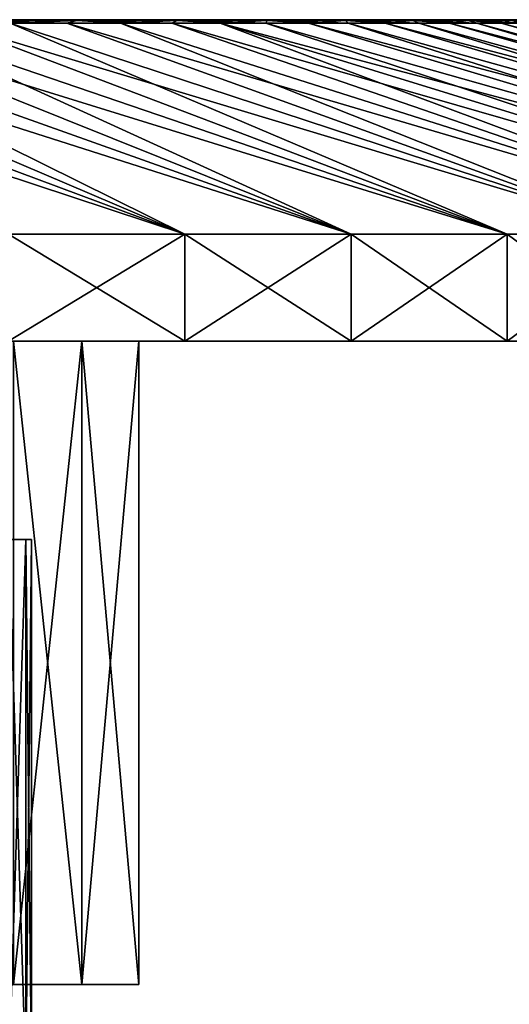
# Model space of a CAD drawing. Header units: millimetres. Extents: x -38 to 38, y -345 to 56.
# Tile 142 of 143: x 19.89 to 24.46, y 46.67 to 55.85. Entities that reach past the tile are written whole.
import ezdxf

# ---------------------------------------------------------------- set-up
doc = ezdxf.new("R2010")
doc.units = ezdxf.units.MM
doc.header["$LTSCALE"] = 33.374815
for name, color, linetype in [('3', 7, 'CONTINUOUS'), ('4', 7, 'CONTINUOUS'), ('41', 7, 'CONTINUOUS'), ('42', 7, 'CONTINUOUS'), ('43', 7, 'CONTINUOUS'), ('45', 7, 'CONTINUOUS'), ('46', 7, 'CONTINUOUS'), ('47', 7, 'CONTINUOUS'), ('48', 7, 'CONTINUOUS'), ('49', 7, 'CONTINUOUS'), ('51', 7, 'CONTINUOUS'), ('52', 7, 'CONTINUOUS')]:
    doc.layers.add(name, color=color, linetype=linetype)

msp = doc.modelspace()

# ---------------------------------------------------------------- linework, layer by layer
at = {"layer": '3', "color": 32, "linetype": 'Continuous', "true_color": 0xd1691f}
for points in [[(19.7869, 51, -2.912), (19.9466, 51, -1.4599), (19.7869, 46, -2.912), (19.7869, 51, -2.912)], [(19.7869, 46, -2.912), (19.9466, 51, -1.4599), (19.9466, 46, -1.4599), (19.7869, 46, -2.912)], [(20, 51), (20, 46), (19.9466, 46, -1.4599), (20, 51)], [(19.9466, 51, -1.4599), (20, 51), (19.9466, 46, -1.4599), (19.9466, 51, -1.4599)]]:
    msp.add_3dface(points, dxfattribs=at)
at = {"layer": '4', "color": 32, "linetype": 'Continuous', "true_color": 0xd1691f}
for points in [[(19.9466, 51, 1.4599), (19.7869, 51, 2.912), (19.9466, 46, 1.4599), (19.9466, 51, 1.4599)], [(19.9466, 46, 1.4599), (19.7869, 51, 2.912), (19.7869, 46, 2.912), (19.9466, 46, 1.4599)], [(20, 46), (19.9466, 51, 1.4599), (19.9466, 46, 1.4599), (20, 46)], [(20, 46), (20, 51), (19.9466, 51, 1.4599), (20, 46)]]:
    msp.add_3dface(points, dxfattribs=at)
at = {"layer": '41', "linetype": 'Continuous'}
for points in [[(-24.8084, 55.85, -1.7342), (-24.869, 55.85), (24.8084, 55.85, -1.7342), (-24.8084, 55.85, -1.7342)], [(24.8084, 55.85, -1.7342), (-24.869, 55.85), (24.869, 55.85), (24.8084, 55.85, -1.7342)], [(24.869, 55.85), (-24.869, 55.85), (-24.8084, 55.85, 1.7342), (24.869, 55.85)], [(24.8084, 55.85, 1.7342), (24.869, 55.85), (-24.8084, 55.85, 1.7342), (24.8084, 55.85, 1.7342)], [(-24.627, 55.85, 3.4606), (24.8084, 55.85, 1.7342), (-24.8084, 55.85, 1.7342), (-24.627, 55.85, 3.4606)], [(-24.627, 55.85, -3.4606), (-24.8084, 55.85, -1.7342), (24.627, 55.85, -3.4606), (-24.627, 55.85, -3.4606)], [(24.627, 55.85, -3.4606), (-24.8084, 55.85, -1.7342), (24.8084, 55.85, -1.7342), (24.627, 55.85, -3.4606)], [(24.627, 55.85, 3.4606), (24.8084, 55.85, 1.7342), (-24.627, 55.85, 3.4606), (24.627, 55.85, 3.4606)], [(-24.3256, 55.85, 5.17), (24.627, 55.85, 3.4606), (-24.627, 55.85, 3.4606), (-24.3256, 55.85, 5.17)], [(-24.3256, 55.85, -5.17), (-24.627, 55.85, -3.4606), (24.3256, 55.85, -5.17), (-24.3256, 55.85, -5.17)], [(24.3256, 55.85, -5.17), (-24.627, 55.85, -3.4606), (24.627, 55.85, -3.4606), (24.3256, 55.85, -5.17)], [(24.3256, 55.85, 5.17), (24.627, 55.85, 3.4606), (-24.3256, 55.85, 5.17), (24.3256, 55.85, 5.17)], [(-23.9057, 55.85, 6.8544), (24.3256, 55.85, 5.17), (-24.3256, 55.85, 5.17), (-23.9057, 55.85, 6.8544)], [(-23.9057, 55.85, -6.8544), (-24.3256, 55.85, -5.17), (23.9057, 55.85, -6.8544), (-23.9057, 55.85, -6.8544)], [(23.9057, 55.85, -6.8544), (-24.3256, 55.85, -5.17), (24.3256, 55.85, -5.17), (23.9057, 55.85, -6.8544)], [(23.9057, 55.85, 6.8544), (24.3256, 55.85, 5.17), (-23.9057, 55.85, 6.8544), (23.9057, 55.85, 6.8544)], [(-23.3693, 55.85, 8.5052), (23.9057, 55.85, 6.8544), (-23.9057, 55.85, 6.8544), (-23.3693, 55.85, 8.5052)], [(23.3693, 55.85, -8.5052), (-23.9057, 55.85, -6.8544), (23.9057, 55.85, -6.8544), (23.3693, 55.85, -8.5052)], [(-23.3693, 55.85, -8.5052), (-23.9057, 55.85, -6.8544), (23.3693, 55.85, -8.5052), (-23.3693, 55.85, -8.5052)], [(-22.7191, 55.85, 10.1148), (23.3693, 55.85, 8.5052), (-23.3693, 55.85, 8.5052), (-22.7191, 55.85, 10.1148)], [(23.3693, 55.85, 8.5052), (23.9057, 55.85, 6.8544), (-23.3693, 55.85, 8.5052), (23.3693, 55.85, 8.5052)], [(-22.7191, 55.85, -10.1148), (-23.3693, 55.85, -8.5052), (22.7191, 55.85, -10.1148), (-22.7191, 55.85, -10.1148)], [(22.7191, 55.85, -10.1148), (-23.3693, 55.85, -8.5052), (23.3693, 55.85, -8.5052), (22.7191, 55.85, -10.1148)], [(-21.9582, 55.85, 11.6749), (22.7191, 55.85, 10.1148), (-22.7191, 55.85, 10.1148), (-21.9582, 55.85, 11.6749)], [(22.7191, 55.85, 10.1148), (23.3693, 55.85, 8.5052), (-22.7191, 55.85, 10.1148), (22.7191, 55.85, 10.1148)], [(-21.9582, 55.85, -11.6749), (-22.7191, 55.85, -10.1148), (21.9582, 55.85, -11.6749), (-21.9582, 55.85, -11.6749)], [(21.9582, 55.85, -11.6749), (-22.7191, 55.85, -10.1148), (22.7191, 55.85, -10.1148), (21.9582, 55.85, -11.6749)], [(21.9582, 55.85, 11.6749), (22.7191, 55.85, 10.1148), (-21.9582, 55.85, 11.6749), (21.9582, 55.85, 11.6749)], [(-21.0902, 55.85, 13.1782), (21.9582, 55.85, 11.6749), (-21.9582, 55.85, 11.6749), (-21.0902, 55.85, 13.1782)], [(-21.0902, 55.85, -13.1782), (-21.9582, 55.85, -11.6749), (21.0902, 55.85, -13.1782), (-21.0902, 55.85, -13.1782)], [(21.0902, 55.85, -13.1782), (-21.9582, 55.85, -11.6749), (21.9582, 55.85, -11.6749), (21.0902, 55.85, -13.1782)], [(21.0902, 55.85, 13.1782), (21.9582, 55.85, 11.6749), (-21.0902, 55.85, 13.1782), (21.0902, 55.85, 13.1782)], [(-20.1196, 55.85, 14.6173), (21.0902, 55.85, 13.1782), (-21.0902, 55.85, 13.1782), (-20.1196, 55.85, 14.6173)], [(-20.1196, 55.85, -14.6173), (-21.0902, 55.85, -13.1782), (20.1196, 55.85, -14.6173), (-20.1196, 55.85, -14.6173)], [(20.1196, 55.85, -14.6173), (-21.0902, 55.85, -13.1782), (21.0902, 55.85, -13.1782), (20.1196, 55.85, -14.6173)], [(-19.0509, 55.85, 15.9852), (20.1196, 55.85, 14.6173), (-20.1196, 55.85, 14.6173), (-19.0509, 55.85, 15.9852)], [(20.1196, 55.85, 14.6173), (21.0902, 55.85, 13.1782), (-20.1196, 55.85, 14.6173), (20.1196, 55.85, 14.6173)], [(19.0509, 55.85, -15.9852), (-20.1196, 55.85, -14.6173), (20.1196, 55.85, -14.6173), (19.0509, 55.85, -15.9852)], [(19.0509, 55.85, 15.9852), (20.1196, 55.85, 14.6173), (-19.0509, 55.85, 15.9852), (19.0509, 55.85, 15.9852)]]:
    msp.add_3dface(points, dxfattribs=at)
at = {"layer": '42', "linetype": 'Continuous'}
for points in [[(-20.4701, 46.85, -8.0606), (21, 46.85, -6.5574), (-21, 46.85, -6.5574), (-20.4701, 46.85, -8.0606)], [(-21, 46.85, -6.5574), (21, 46.85, -6.5574), (21, 46.85, 6.5574), (-21, 46.85, -6.5574)], [(20.4701, 46.85, 8.0606), (-21, 46.85, 6.5574), (21, 46.85, 6.5574), (20.4701, 46.85, 8.0606)], [(-20.4701, 46.85, 8.0606), (-21, 46.85, 6.5574), (20.4701, 46.85, 8.0606), (-20.4701, 46.85, 8.0606)], [(-21, 46.85, 6.5574), (-21, 46.85, -6.5574), (21, 46.85, 6.5574), (-21, 46.85, 6.5574)], [(20.4701, 46.85, -8.0606), (21, 46.85, -6.5574), (-20.4701, 46.85, -8.0606), (20.4701, 46.85, -8.0606)], [(-19.8328, 46.85, -9.5216), (20.4701, 46.85, -8.0606), (-20.4701, 46.85, -8.0606), (-19.8328, 46.85, -9.5216)], [(19.8328, 46.85, 9.5216), (-20.4701, 46.85, 8.0606), (20.4701, 46.85, 8.0606), (19.8328, 46.85, 9.5216)], [(19.8328, 46.85, -9.5216), (20.4701, 46.85, -8.0606), (-19.8328, 46.85, -9.5216), (19.8328, 46.85, -9.5216)]]:
    msp.add_3dface(points, dxfattribs=at)
at = {"layer": '43', "linetype": 'Continuous'}
for points in [[(21.4288, 52.85, 24.4348), (19.7847, 52.85, 25.784), (21.4288, 52.85, -24.4348), (21.4288, 52.85, 24.4348)], [(21.4288, 52.85, -24.4348), (19.7847, 52.85, 25.784), (19.7847, 52.85, -25.784), (21.4288, 52.85, -24.4348)], [(22.981, 52.85, 22.981), (21.4288, 52.85, 24.4348), (22.981, 52.85, -22.981), (22.981, 52.85, 22.981)], [(22.981, 52.85, -22.981), (21.4288, 52.85, 24.4348), (21.4288, 52.85, -24.4348), (22.981, 52.85, -22.981)], [(24.4348, 52.85, 21.4288), (22.981, 52.85, 22.981), (24.4348, 52.85, -21.4288), (24.4348, 52.85, 21.4288)], [(24.4348, 52.85, -21.4288), (22.981, 52.85, 22.981), (22.981, 52.85, -22.981), (24.4348, 52.85, -21.4288)], [(25.784, 52.85, 19.7847), (24.4348, 52.85, 21.4288), (25.784, 52.85, -19.7847), (25.784, 52.85, 19.7847)], [(25.784, 52.85, -19.7847), (24.4348, 52.85, 21.4288), (24.4348, 52.85, -21.4288), (25.784, 52.85, -19.7847)]]:
    msp.add_3dface(points, dxfattribs=at)
at = {"layer": '45', "linetype": 'Continuous'}
for points in [[(21.4288, 52.85, -24.4348), (19.7847, 52.85, -25.784), (21.4287, 53.85, -24.4348), (21.4288, 52.85, -24.4348)], [(19.7847, 52.85, 25.784), (21.4288, 52.85, 24.4348), (19.7847, 53.85, 25.784), (19.7847, 52.85, 25.784)], [(21.4287, 53.85, -24.4348), (19.7847, 52.85, -25.784), (19.7847, 53.85, -25.784), (21.4287, 53.85, -24.4348)], [(19.7847, 53.85, 25.784), (21.4288, 52.85, 24.4348), (21.4287, 53.85, 24.4348), (19.7847, 53.85, 25.784)], [(22.981, 53.85, -22.981), (21.4288, 52.85, -24.4348), (21.4287, 53.85, -24.4348), (22.981, 53.85, -22.981)], [(21.4288, 52.85, 24.4348), (22.981, 52.85, 22.981), (21.4287, 53.85, 24.4348), (21.4288, 52.85, 24.4348)], [(21.4287, 53.85, 24.4348), (22.981, 52.85, 22.981), (22.981, 53.85, 22.981), (21.4287, 53.85, 24.4348)], [(22.981, 52.85, -22.981), (21.4288, 52.85, -24.4348), (22.981, 53.85, -22.981), (22.981, 52.85, -22.981)], [(24.4348, 53.85, -21.4287), (22.981, 52.85, -22.981), (22.981, 53.85, -22.981), (24.4348, 53.85, -21.4287)], [(24.4348, 52.85, -21.4288), (22.981, 52.85, -22.981), (24.4348, 53.85, -21.4287), (24.4348, 52.85, -21.4288)], [(22.981, 52.85, 22.981), (24.4348, 52.85, 21.4288), (22.981, 53.85, 22.981), (22.981, 52.85, 22.981)], [(22.981, 53.85, 22.981), (24.4348, 52.85, 21.4288), (24.4348, 53.85, 21.4287), (22.981, 53.85, 22.981)], [(25.784, 53.85, -19.7847), (24.4348, 52.85, -21.4288), (24.4348, 53.85, -21.4287), (25.784, 53.85, -19.7847)], [(24.4348, 53.85, 21.4287), (25.784, 52.85, 19.7847), (25.784, 53.85, 19.7847), (24.4348, 53.85, 21.4287)], [(25.784, 52.85, -19.7847), (24.4348, 52.85, -21.4288), (25.784, 53.85, -19.7847), (25.784, 52.85, -19.7847)], [(24.4348, 52.85, 21.4288), (25.784, 52.85, 19.7847), (24.4348, 53.85, 21.4287), (24.4348, 52.85, 21.4288)]]:
    msp.add_3dface(points, dxfattribs=at)
at = {"layer": '46', "linetype": 'Continuous'}
for points in [[(19.7847, 53.85, 25.784), (21.4287, 53.85, 24.4348), (15.4695, 55.8162, 19.8), (19.7847, 53.85, 25.784)], [(15.4695, 55.8162, 19.8), (21.4287, 53.85, 24.4348), (16.1511, 55.8162, 19.2481), (15.4695, 55.8162, 19.8)], [(16.1511, 55.8162, 19.2481), (21.4287, 53.85, 24.4348), (16.813, 55.8162, 18.6727), (16.1511, 55.8162, 19.2481)], [(21.4287, 53.85, 24.4348), (22.981, 53.85, 22.981), (16.813, 55.8162, 18.6727), (21.4287, 53.85, 24.4348)], [(16.813, 55.8162, 18.6727), (22.981, 53.85, 22.981), (17.4544, 55.8162, 18.0746), (16.813, 55.8162, 18.6727)], [(17.4544, 55.8162, 18.0746), (22.981, 53.85, 22.981), (18.0746, 55.8162, 17.4544), (17.4544, 55.8162, 18.0746)], [(22.981, 53.85, 22.981), (24.4348, 53.85, 21.4287), (18.0746, 55.8162, 17.4544), (22.981, 53.85, 22.981)], [(18.0746, 55.8162, 17.4544), (24.4348, 53.85, 21.4287), (18.6727, 55.8162, 16.813), (18.0746, 55.8162, 17.4544)], [(18.6727, 55.8162, 16.813), (24.4348, 53.85, 21.4287), (19.2481, 55.8162, 16.1511), (18.6727, 55.8162, 16.813)], [(24.4348, 53.85, 21.4287), (25.784, 53.85, 19.7847), (19.2481, 55.8162, 16.1511), (24.4348, 53.85, 21.4287)], [(19.2481, 55.8162, 16.1511), (25.784, 53.85, 19.7847), (19.8, 55.8162, 15.4695), (19.2481, 55.8162, 16.1511)], [(19.8, 55.8162, 15.4695), (25.784, 53.85, 19.7847), (20.3279, 55.8162, 14.7691), (19.8, 55.8162, 15.4695)], [(25.784, 53.85, 19.7847), (27.0228, 53.85, 18.056), (20.3279, 55.8162, 14.7691), (25.784, 53.85, 19.7847)], [(20.3279, 55.8162, 14.7691), (27.0228, 53.85, 18.056), (20.8309, 55.8162, 14.0506), (20.3279, 55.8162, 14.7691)], [(20.8309, 55.8162, 14.0506), (27.0228, 53.85, 18.056), (21.3086, 55.8162, 13.3151), (20.8309, 55.8162, 14.0506)], [(27.0228, 53.85, 18.056), (28.1458, 53.85, 16.25), (21.3086, 55.8162, 13.3151), (27.0228, 53.85, 18.056)], [(21.3086, 55.8162, 13.3151), (28.1458, 53.85, 16.25), (21.7603, 55.8162, 12.5633), (21.3086, 55.8162, 13.3151)], [(28.1458, 53.85, 16.25), (29.1484, 53.85, 14.3744), (21.7603, 55.8162, 12.5633), (28.1458, 53.85, 16.25)], [(21.7603, 55.8162, 12.5633), (29.1484, 53.85, 14.3744), (22.1855, 55.8162, 11.7962), (21.7603, 55.8162, 12.5633)], [(22.1855, 55.8162, 11.7962), (29.1484, 53.85, 14.3744), (22.5837, 55.8162, 11.0148), (22.1855, 55.8162, 11.7962)], [(29.1484, 53.85, 14.3744), (30.0261, 53.85, 12.4372), (22.5837, 55.8162, 11.0148), (29.1484, 53.85, 14.3744)], [(22.5837, 55.8162, 11.0148), (30.0261, 53.85, 12.4372), (22.9543, 55.8162, 10.2199), (22.5837, 55.8162, 11.0148)], [(22.9543, 55.8162, 10.2199), (30.0261, 53.85, 12.4372), (23.297, 55.8162, 9.4126), (22.9543, 55.8162, 10.2199)], [(23.297, 55.8162, 9.4126), (30.7752, 53.85, 10.4468), (23.6113, 55.8162, 8.5938), (23.297, 55.8162, 9.4126)], [(30.0261, 53.85, 12.4372), (30.7752, 53.85, 10.4468), (23.297, 55.8162, 9.4126), (30.0261, 53.85, 12.4372)], [(23.6113, 55.8162, 8.5938), (30.7752, 53.85, 10.4468), (23.8968, 55.8162, 7.7646), (23.6113, 55.8162, 8.5938)], [(30.7752, 53.85, 10.4468), (31.3926, 53.85, 8.4116), (23.8968, 55.8162, 7.7646), (30.7752, 53.85, 10.4468)], [(23.8968, 55.8162, 7.7646), (31.3926, 53.85, 8.4116), (24.1533, 55.8162, 6.9258), (23.8968, 55.8162, 7.7646)], [(24.1533, 55.8162, 6.9258), (31.3926, 53.85, 8.4116), (24.3803, 55.8162, 6.0787), (24.1533, 55.8162, 6.9258)], [(31.3926, 53.85, 8.4116), (31.8755, 53.85, 6.3404), (24.3803, 55.8162, 6.0787), (31.3926, 53.85, 8.4116)], [(24.3803, 55.8162, 6.0787), (31.8755, 53.85, 6.3404), (24.5775, 55.8162, 5.2241), (24.3803, 55.8162, 6.0787)]]:
    msp.add_3dface(points, dxfattribs=at)
at = {"layer": '47', "linetype": 'Continuous'}
for points in [[(21.4287, 53.85, -24.4348), (19.7847, 53.85, -25.784), (16.1511, 55.8162, -19.2481), (21.4287, 53.85, -24.4348)], [(16.813, 55.8162, -18.6727), (21.4287, 53.85, -24.4348), (16.1511, 55.8162, -19.2481), (16.813, 55.8162, -18.6727)], [(17.4544, 55.8162, -18.0746), (21.4287, 53.85, -24.4348), (16.813, 55.8162, -18.6727), (17.4544, 55.8162, -18.0746)], [(22.981, 53.85, -22.981), (21.4287, 53.85, -24.4348), (17.4544, 55.8162, -18.0746), (22.981, 53.85, -22.981)], [(18.0746, 55.8162, -17.4544), (22.981, 53.85, -22.981), (17.4544, 55.8162, -18.0746), (18.0746, 55.8162, -17.4544)], [(18.6727, 55.8162, -16.813), (22.981, 53.85, -22.981), (18.0746, 55.8162, -17.4544), (18.6727, 55.8162, -16.813)], [(24.4348, 53.85, -21.4287), (22.981, 53.85, -22.981), (18.6727, 55.8162, -16.813), (24.4348, 53.85, -21.4287)], [(19.2481, 55.8162, -16.1511), (24.4348, 53.85, -21.4287), (18.6727, 55.8162, -16.813), (19.2481, 55.8162, -16.1511)], [(19.8, 55.8162, -15.4695), (24.4348, 53.85, -21.4287), (19.2481, 55.8162, -16.1511), (19.8, 55.8162, -15.4695)], [(25.784, 53.85, -19.7847), (24.4348, 53.85, -21.4287), (19.8, 55.8162, -15.4695), (25.784, 53.85, -19.7847)], [(20.3279, 55.8162, -14.7691), (25.784, 53.85, -19.7847), (19.8, 55.8162, -15.4695), (20.3279, 55.8162, -14.7691)], [(20.8309, 55.8162, -14.0506), (25.784, 53.85, -19.7847), (20.3279, 55.8162, -14.7691), (20.8309, 55.8162, -14.0506)], [(27.0228, 53.85, -18.056), (25.784, 53.85, -19.7847), (20.8309, 55.8162, -14.0506), (27.0228, 53.85, -18.056)], [(21.3086, 55.8162, -13.3151), (27.0228, 53.85, -18.056), (20.8309, 55.8162, -14.0506), (21.3086, 55.8162, -13.3151)], [(21.7603, 55.8162, -12.5633), (27.0228, 53.85, -18.056), (21.3086, 55.8162, -13.3151), (21.7603, 55.8162, -12.5633)], [(28.1458, 53.85, -16.25), (27.0228, 53.85, -18.056), (21.7603, 55.8162, -12.5633), (28.1458, 53.85, -16.25)], [(22.1855, 55.8162, -11.7962), (28.1458, 53.85, -16.25), (21.7603, 55.8162, -12.5633), (22.1855, 55.8162, -11.7962)], [(29.1484, 53.85, -14.3744), (28.1458, 53.85, -16.25), (22.1855, 55.8162, -11.7962), (29.1484, 53.85, -14.3744)], [(22.5837, 55.8162, -11.0148), (29.1484, 53.85, -14.3744), (22.1855, 55.8162, -11.7962), (22.5837, 55.8162, -11.0148)], [(22.9543, 55.8162, -10.2199), (29.1484, 53.85, -14.3744), (22.5837, 55.8162, -11.0148), (22.9543, 55.8162, -10.2199)], [(30.0261, 53.85, -12.4372), (29.1484, 53.85, -14.3744), (22.9543, 55.8162, -10.2199), (30.0261, 53.85, -12.4372)], [(23.297, 55.8162, -9.4126), (30.0261, 53.85, -12.4372), (22.9543, 55.8162, -10.2199), (23.297, 55.8162, -9.4126)], [(23.6113, 55.8162, -8.5938), (30.0261, 53.85, -12.4372), (23.297, 55.8162, -9.4126), (23.6113, 55.8162, -8.5938)], [(23.8968, 55.8162, -7.7646), (30.7752, 53.85, -10.4468), (23.6113, 55.8162, -8.5938), (23.8968, 55.8162, -7.7646)], [(30.7752, 53.85, -10.4468), (30.0261, 53.85, -12.4372), (23.6113, 55.8162, -8.5938), (30.7752, 53.85, -10.4468)], [(24.1533, 55.8162, -6.9258), (30.7752, 53.85, -10.4468), (23.8968, 55.8162, -7.7646), (24.1533, 55.8162, -6.9258)], [(31.3926, 53.85, -8.4116), (30.7752, 53.85, -10.4468), (24.1533, 55.8162, -6.9258), (31.3926, 53.85, -8.4116)], [(24.3803, 55.8162, -6.0787), (31.3926, 53.85, -8.4116), (24.1533, 55.8162, -6.9258), (24.3803, 55.8162, -6.0787)], [(24.5775, 55.8162, -5.2241), (31.3926, 53.85, -8.4116), (24.3803, 55.8162, -6.0787), (24.5775, 55.8162, -5.2241)]]:
    msp.add_3dface(points, dxfattribs=at)
at = {"layer": '48', "linetype": 'Continuous'}
for points in [[(19.0509, 55.85, -15.9852), (20.1196, 55.85, -14.6173), (19.3919, 55.8415, -15.7765), (19.0509, 55.85, -15.9852)], [(19.3919, 55.8415, -15.7765), (20.1196, 55.85, -14.6173), (20.4233, 55.8415, -14.4164), (19.3919, 55.8415, -15.7765)], [(20.1196, 55.85, -14.6173), (21.0902, 55.85, -13.1782), (20.4233, 55.8415, -14.4164), (20.1196, 55.85, -14.6173)], [(20.4233, 55.8415, -14.4164), (21.0902, 55.85, -13.1782), (21.3595, 55.8415, -12.989), (20.4233, 55.8415, -14.4164)], [(21.0902, 55.85, -13.1782), (21.9582, 55.85, -11.6749), (21.3595, 55.8415, -12.989), (21.0902, 55.85, -13.1782)], [(21.3595, 55.8415, -12.989), (21.9582, 55.85, -11.6749), (22.1961, 55.8415, -11.5011), (21.3595, 55.8415, -12.989)], [(21.9582, 55.85, -11.6749), (22.7191, 55.85, -10.1148), (22.1961, 55.8415, -11.5011), (21.9582, 55.85, -11.6749)], [(22.1961, 55.8415, -11.5011), (22.7191, 55.85, -10.1148), (22.9293, 55.8415, -9.9596), (22.1961, 55.8415, -11.5011)], [(22.7191, 55.85, -10.1148), (23.3693, 55.85, -8.5052), (22.9293, 55.8415, -9.9596), (22.7191, 55.85, -10.1148)], [(22.9293, 55.8415, -9.9596), (23.3693, 55.85, -8.5052), (23.5555, 55.8415, -8.3716), (22.9293, 55.8415, -9.9596)], [(23.3693, 55.85, -8.5052), (23.9057, 55.85, -6.8544), (23.5555, 55.8415, -8.3716), (23.3693, 55.85, -8.5052)], [(23.5555, 55.8415, -8.3716), (23.9057, 55.85, -6.8544), (24.0719, 55.8415, -6.7446), (23.5555, 55.8415, -8.3716)], [(23.9057, 55.85, -6.8544), (24.3256, 55.85, -5.17), (24.0719, 55.8415, -6.7446), (23.9057, 55.85, -6.8544)], [(24.0719, 55.8415, -6.7446), (24.3256, 55.85, -5.17), (24.476, 55.8415, -5.0862), (24.0719, 55.8415, -6.7446)], [(24.3256, 55.85, -5.17), (24.627, 55.85, -3.4606), (24.476, 55.8415, -5.0862), (24.3256, 55.85, -5.17)], [(19.8, 55.8162, -15.4695), (19.3919, 55.8415, -15.7765), (20.4233, 55.8415, -14.4164), (19.8, 55.8162, -15.4695)], [(20.3279, 55.8162, -14.7691), (19.8, 55.8162, -15.4695), (20.4233, 55.8415, -14.4164), (20.3279, 55.8162, -14.7691)], [(20.8309, 55.8162, -14.0506), (20.3279, 55.8162, -14.7691), (20.4233, 55.8415, -14.4164), (20.8309, 55.8162, -14.0506)], [(20.8309, 55.8162, -14.0506), (20.4233, 55.8415, -14.4164), (21.3595, 55.8415, -12.989), (20.8309, 55.8162, -14.0506)], [(21.3086, 55.8162, -13.3151), (20.8309, 55.8162, -14.0506), (21.3595, 55.8415, -12.989), (21.3086, 55.8162, -13.3151)], [(21.7603, 55.8162, -12.5633), (21.3086, 55.8162, -13.3151), (21.3595, 55.8415, -12.989), (21.7603, 55.8162, -12.5633)], [(21.7603, 55.8162, -12.5633), (21.3595, 55.8415, -12.989), (22.1961, 55.8415, -11.5011), (21.7603, 55.8162, -12.5633)], [(22.1855, 55.8162, -11.7962), (21.7603, 55.8162, -12.5633), (22.1961, 55.8415, -11.5011), (22.1855, 55.8162, -11.7962)], [(22.5837, 55.8162, -11.0148), (22.1855, 55.8162, -11.7962), (22.1961, 55.8415, -11.5011), (22.5837, 55.8162, -11.0148)], [(22.5837, 55.8162, -11.0148), (22.1961, 55.8415, -11.5011), (22.9293, 55.8415, -9.9596), (22.5837, 55.8162, -11.0148)], [(22.9543, 55.8162, -10.2199), (22.5837, 55.8162, -11.0148), (22.9293, 55.8415, -9.9596), (22.9543, 55.8162, -10.2199)], [(23.297, 55.8162, -9.4126), (22.9293, 55.8415, -9.9596), (23.5555, 55.8415, -8.3716), (23.297, 55.8162, -9.4126)], [(23.297, 55.8162, -9.4126), (22.9543, 55.8162, -10.2199), (22.9293, 55.8415, -9.9596), (23.297, 55.8162, -9.4126)], [(23.6113, 55.8162, -8.5938), (23.297, 55.8162, -9.4126), (23.5555, 55.8415, -8.3716), (23.6113, 55.8162, -8.5938)], [(23.8968, 55.8162, -7.7646), (23.5555, 55.8415, -8.3716), (24.0719, 55.8415, -6.7446), (23.8968, 55.8162, -7.7646)], [(23.8968, 55.8162, -7.7646), (23.6113, 55.8162, -8.5938), (23.5555, 55.8415, -8.3716), (23.8968, 55.8162, -7.7646)], [(24.1533, 55.8162, -6.9258), (23.8968, 55.8162, -7.7646), (24.0719, 55.8415, -6.7446), (24.1533, 55.8162, -6.9258)], [(24.3803, 55.8162, -6.0787), (24.0719, 55.8415, -6.7446), (24.476, 55.8415, -5.0862), (24.3803, 55.8162, -6.0787)], [(24.3803, 55.8162, -6.0787), (24.1533, 55.8162, -6.9258), (24.0719, 55.8415, -6.7446), (24.3803, 55.8162, -6.0787)], [(24.5775, 55.8162, -5.2241), (24.3803, 55.8162, -6.0787), (24.476, 55.8415, -5.0862), (24.5775, 55.8162, -5.2241)]]:
    msp.add_3dface(points, dxfattribs=at)
at = {"layer": '49', "linetype": 'Continuous'}
for points in [[(20.1196, 55.85, 14.6173), (19.0509, 55.85, 15.9852), (19.3919, 55.8415, 15.7765), (20.1196, 55.85, 14.6173)], [(20.4233, 55.8415, 14.4164), (20.1196, 55.85, 14.6173), (19.3919, 55.8415, 15.7765), (20.4233, 55.8415, 14.4164)], [(21.0902, 55.85, 13.1782), (20.1196, 55.85, 14.6173), (20.4233, 55.8415, 14.4164), (21.0902, 55.85, 13.1782)], [(21.3595, 55.8415, 12.989), (21.0902, 55.85, 13.1782), (20.4233, 55.8415, 14.4164), (21.3595, 55.8415, 12.989)], [(21.9582, 55.85, 11.6749), (21.0902, 55.85, 13.1782), (21.3595, 55.8415, 12.989), (21.9582, 55.85, 11.6749)], [(22.1961, 55.8415, 11.5011), (21.9582, 55.85, 11.6749), (21.3595, 55.8415, 12.989), (22.1961, 55.8415, 11.5011)], [(22.7191, 55.85, 10.1148), (21.9582, 55.85, 11.6749), (22.1961, 55.8415, 11.5011), (22.7191, 55.85, 10.1148)], [(22.9293, 55.8415, 9.9596), (22.7191, 55.85, 10.1148), (22.1961, 55.8415, 11.5011), (22.9293, 55.8415, 9.9596)], [(23.3693, 55.85, 8.5052), (22.7191, 55.85, 10.1148), (22.9293, 55.8415, 9.9596), (23.3693, 55.85, 8.5052)], [(23.5555, 55.8415, 8.3716), (23.3693, 55.85, 8.5052), (22.9293, 55.8415, 9.9596), (23.5555, 55.8415, 8.3716)], [(23.9057, 55.85, 6.8544), (23.3693, 55.85, 8.5052), (23.5555, 55.8415, 8.3716), (23.9057, 55.85, 6.8544)], [(24.0719, 55.8415, 6.7446), (23.9057, 55.85, 6.8544), (23.5555, 55.8415, 8.3716), (24.0719, 55.8415, 6.7446)], [(24.3256, 55.85, 5.17), (23.9057, 55.85, 6.8544), (24.0719, 55.8415, 6.7446), (24.3256, 55.85, 5.17)], [(24.476, 55.8415, 5.0862), (24.3256, 55.85, 5.17), (24.0719, 55.8415, 6.7446), (24.476, 55.8415, 5.0862)], [(24.627, 55.85, 3.4606), (24.3256, 55.85, 5.17), (24.476, 55.8415, 5.0862), (24.627, 55.85, 3.4606)], [(20.3279, 55.8162, 14.7691), (20.4233, 55.8415, 14.4164), (19.3919, 55.8415, 15.7765), (20.3279, 55.8162, 14.7691)], [(19.8, 55.8162, 15.4695), (20.3279, 55.8162, 14.7691), (19.3919, 55.8415, 15.7765), (19.8, 55.8162, 15.4695)], [(20.3279, 55.8162, 14.7691), (20.8309, 55.8162, 14.0506), (20.4233, 55.8415, 14.4164), (20.3279, 55.8162, 14.7691)], [(21.3086, 55.8162, 13.3151), (21.3595, 55.8415, 12.989), (20.4233, 55.8415, 14.4164), (21.3086, 55.8162, 13.3151)], [(20.8309, 55.8162, 14.0506), (21.3086, 55.8162, 13.3151), (20.4233, 55.8415, 14.4164), (20.8309, 55.8162, 14.0506)], [(21.3086, 55.8162, 13.3151), (21.7603, 55.8162, 12.5633), (21.3595, 55.8415, 12.989), (21.3086, 55.8162, 13.3151)], [(22.1855, 55.8162, 11.7962), (22.1961, 55.8415, 11.5011), (21.3595, 55.8415, 12.989), (22.1855, 55.8162, 11.7962)], [(21.7603, 55.8162, 12.5633), (22.1855, 55.8162, 11.7962), (21.3595, 55.8415, 12.989), (21.7603, 55.8162, 12.5633)], [(22.1855, 55.8162, 11.7962), (22.5837, 55.8162, 11.0148), (22.1961, 55.8415, 11.5011), (22.1855, 55.8162, 11.7962)], [(22.9543, 55.8162, 10.2199), (22.9293, 55.8415, 9.9596), (22.1961, 55.8415, 11.5011), (22.9543, 55.8162, 10.2199)], [(22.5837, 55.8162, 11.0148), (22.9543, 55.8162, 10.2199), (22.1961, 55.8415, 11.5011), (22.5837, 55.8162, 11.0148)], [(23.6113, 55.8162, 8.5938), (23.5555, 55.8415, 8.3716), (22.9293, 55.8415, 9.9596), (23.6113, 55.8162, 8.5938)], [(23.297, 55.8162, 9.4126), (23.6113, 55.8162, 8.5938), (22.9293, 55.8415, 9.9596), (23.297, 55.8162, 9.4126)], [(22.9543, 55.8162, 10.2199), (23.297, 55.8162, 9.4126), (22.9293, 55.8415, 9.9596), (22.9543, 55.8162, 10.2199)], [(23.8968, 55.8162, 7.7646), (24.1533, 55.8162, 6.9258), (23.5555, 55.8415, 8.3716), (23.8968, 55.8162, 7.7646)], [(23.6113, 55.8162, 8.5938), (23.8968, 55.8162, 7.7646), (23.5555, 55.8415, 8.3716), (23.6113, 55.8162, 8.5938)], [(24.1533, 55.8162, 6.9258), (24.0719, 55.8415, 6.7446), (23.5555, 55.8415, 8.3716), (24.1533, 55.8162, 6.9258)], [(24.1533, 55.8162, 6.9258), (24.3803, 55.8162, 6.0787), (24.0719, 55.8415, 6.7446), (24.1533, 55.8162, 6.9258)], [(24.5775, 55.8162, 5.2241), (24.476, 55.8415, 5.0862), (24.0719, 55.8415, 6.7446), (24.5775, 55.8162, 5.2241)], [(24.3803, 55.8162, 6.0787), (24.5775, 55.8162, 5.2241), (24.0719, 55.8415, 6.7446), (24.3803, 55.8162, 6.0787)]]:
    msp.add_3dface(points, dxfattribs=at)
at = {"layer": '51', "linetype": 'Continuous'}
for points in [[(20.4701, 52.85, -8.0607), (19.8328, 46.85, -9.5216), (19.8328, 52.85, -9.5216), (20.4701, 52.85, -8.0607)], [(20.4701, 46.85, -8.0606), (19.8328, 46.85, -9.5216), (20.4701, 52.85, -8.0607), (20.4701, 46.85, -8.0606)], [(19.8328, 46.85, 9.5216), (20.4701, 46.85, 8.0606), (19.8328, 52.85, 9.5216), (19.8328, 46.85, 9.5216)], [(19.8328, 52.85, 9.5216), (20.4701, 46.85, 8.0606), (20.4701, 52.85, 8.0607), (19.8328, 52.85, 9.5216)], [(21, 52.85, -6.5574), (20.4701, 46.85, -8.0606), (20.4701, 52.85, -8.0607), (21, 52.85, -6.5574)], [(21, 46.85, -6.5574), (20.4701, 46.85, -8.0606), (21, 52.85, -6.5574), (21, 46.85, -6.5574)], [(20.4701, 46.85, 8.0606), (21, 46.85, 6.5574), (20.4701, 52.85, 8.0607), (20.4701, 46.85, 8.0606)], [(21, 46.85, 6.5574), (21, 52.85, 6.5574), (20.4701, 52.85, 8.0607), (21, 46.85, 6.5574)]]:
    msp.add_3dface(points, dxfattribs=at)
at = {"layer": '52', "linetype": 'Continuous'}
for points in [[(21, 46.85, 6.5574), (21, 46.85, -6.5574), (21, 52.85, 6.5574), (21, 46.85, 6.5574)], [(21, 46.85, -6.5574), (21, 52.85, -6.5574), (21, 52.85, 6.5574), (21, 46.85, -6.5574)]]:
    msp.add_3dface(points, dxfattribs=at)

doc.saveas('drawing.dxf')
